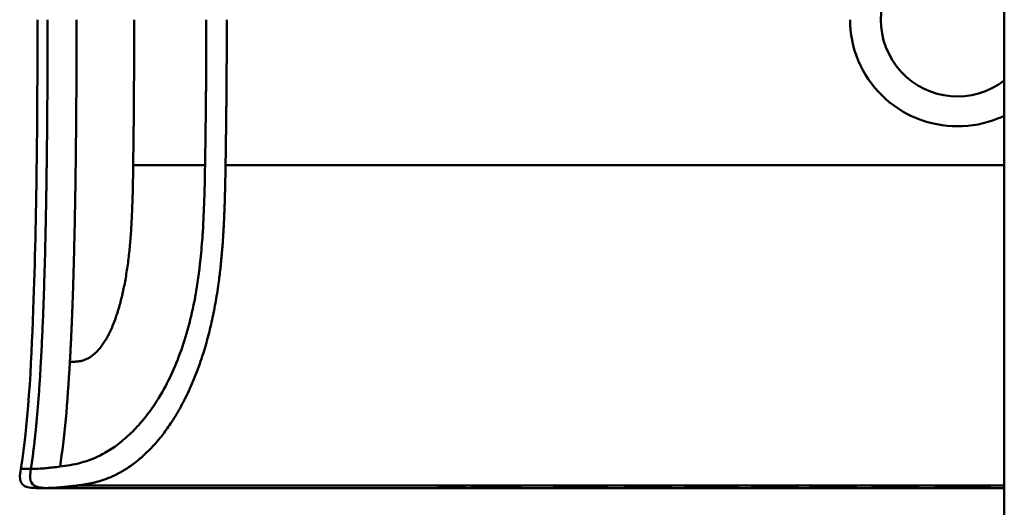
# Model space of a CAD drawing. Header units: millimetres. Extents: x 20 to 833, y 20 to 574.
# Tile 12 of 20: x 385 to 417, y 408 to 423. Entities that reach past the tile are written whole.
import ezdxf

# ---------------------------------------------------------------- set-up
doc = ezdxf.new("R2010")
doc.units = ezdxf.units.MM
doc.header["$LTSCALE"] = 2
doc.layers.add('Sichtbare Kanten(DIN)', color=7, linetype='Continuous', lineweight=50)
doc.layers.add('Sichtbare tangentiale Kanten(DIN)', color=7, linetype='Continuous', lineweight=50)

msp = doc.modelspace()

# ---------------------------------------------------------------- linework, layer by layer
at = {"layer": 'Sichtbare Kanten(DIN)'}
for p, q in [((417.013, 306.029), (417.013, 497.46)), ((386.344, 408.231), (386.345, 408.231)), ((387.296, 408.231), (386.351, 408.231)), ((417.013, 408.309), (387.296, 408.309)), ((387.296, 408.231), (387.296, 408.309)), ((397.523, 408.231), (387.296, 408.231)), ((397.523, 408.231), (417.013, 408.231)), ((398.897, 408.254), (398.899, 408.288)), ((399.739, 408.254), (398.897, 408.254)), ((398.899, 408.288), (399.741, 408.288)), ((399.741, 408.288), (399.739, 408.254)), ((399.739, 408.254), (399.739, 408.288)), ((399.949, 408.248), (399.951, 408.293)), ((401.521, 408.253), (399.949, 408.248)), ((399.951, 408.293), (401.523, 408.288)), ((401.521, 408.253), (401.521, 408.288)), ((401.523, 408.288), (401.521, 408.253)), ((402.586, 408.254), (402.588, 408.287)), ((402.864, 408.254), (402.586, 408.254)), ((402.588, 408.287), (402.865, 408.287)), ((402.864, 408.254), (402.864, 408.287)), ((402.865, 408.269), (402.864, 408.254)), ((402.865, 408.287), (402.865, 408.273)), ((402.865, 408.273), (402.865, 408.287)), ((402.865, 408.269), (402.865, 408.287)), ((402.865, 408.273), (404.013, 408.273)), ((404.012, 408.269), (402.865, 408.269)), ((404.012, 408.269), (404.012, 408.273)), ((404.012, 408.254), (404.012, 408.269)), ((404.29, 408.254), (404.012, 408.254)), ((404.013, 408.273), (404.013, 408.287)), ((404.013, 408.287), (404.291, 408.287)), ((404.29, 408.254), (404.29, 408.287)), ((404.291, 408.287), (404.29, 408.254)), ((404.874, 408.254), (404.876, 408.287)), ((406.366, 408.254), (404.874, 408.254)), ((404.876, 408.287), (406.353, 408.287)), ((405.153, 408.273), (405.153, 408.287)), ((405.153, 408.269), (405.153, 408.287)), ((405.153, 408.258), (405.153, 408.287)), ((405.154, 408.283), (405.153, 408.273)), ((405.153, 408.273), (406.22, 408.273)), ((406.219, 408.269), (405.153, 408.269)), ((405.153, 408.269), (405.153, 408.258)), ((405.153, 408.258), (406.366, 408.258)), ((405.154, 408.283), (405.154, 408.287)), ((406.353, 408.283), (405.154, 408.283)), ((406.22, 408.273), (406.219, 408.269)), ((406.219, 408.269), (406.219, 408.273)), ((406.353, 408.283), (406.353, 408.287)), ((406.353, 408.287), (406.353, 408.283)), ((406.366, 408.254), (406.366, 408.258)), ((406.366, 408.258), (406.366, 408.254)), ((406.773, 408.268), (406.774, 408.287)), ((406.774, 408.287), (407.052, 408.287)), ((407.052, 408.287), (407.051, 408.268)), ((407.051, 408.268), (407.051, 408.287)), ((407.62, 408.258), (407.628, 408.258)), ((408.199, 408.268), (408.2, 408.287)), ((408.2, 408.287), (408.478, 408.287)), ((408.478, 408.287), (408.477, 408.268)), ((409.171, 408.279), (409.171, 408.286)), ((409.289, 408.275), (409.302, 408.275)), ((409.361, 408.283), (409.348, 408.283)), ((409.573, 408.269), (409.573, 408.273)), ((409.719, 408.268), (409.719, 408.273)), ((410.032, 408.266), (410.032, 408.271)), ((410.119, 408.263), (410.119, 408.27)), ((410.119, 408.263), (410.119, 408.263)), ((410.269, 408.281), (410.269, 408.286)), ((410.343, 408.285), (410.269, 408.281)), ((411.047, 408.279), (411.047, 408.286)), ((411.166, 408.275), (411.178, 408.275)), ((411.238, 408.283), (411.225, 408.283)), ((411.45, 408.269), (411.45, 408.273)), ((411.596, 408.268), (411.596, 408.273)), ((411.909, 408.266), (411.909, 408.271)), ((411.996, 408.263), (411.996, 408.27)), ((411.996, 408.263), (411.996, 408.263)), ((412.145, 408.281), (412.145, 408.286)), ((412.219, 408.285), (412.145, 408.281)), ((412.788, 408.254), (412.79, 408.287)), ((414.28, 408.254), (412.788, 408.254)), ((412.79, 408.287), (414.267, 408.287)), ((413.066, 408.258), (413.066, 408.287)), ((413.067, 408.269), (413.066, 408.258)), ((413.066, 408.258), (414.28, 408.258)), ((413.067, 408.283), (413.067, 408.287)), ((413.067, 408.273), (413.067, 408.287)), ((413.067, 408.269), (413.067, 408.287)), ((414.267, 408.283), (413.067, 408.283)), ((413.067, 408.283), (413.067, 408.273)), ((413.067, 408.273), (414.133, 408.273)), ((414.133, 408.269), (413.067, 408.269)), ((414.133, 408.269), (414.133, 408.273)), ((414.133, 408.273), (414.133, 408.269)), ((414.267, 408.287), (414.267, 408.283)), ((414.267, 408.283), (414.267, 408.287)), ((414.28, 408.254), (414.28, 408.258)), ((414.28, 408.258), (414.28, 408.254)), ((414.8, 408.254), (414.802, 408.287)), ((415.081, 408.254), (414.8, 408.254)), ((414.802, 408.287), (415.77, 408.287)), ((415.081, 408.254), (415.081, 408.287)), ((415.082, 408.267), (415.081, 408.254)), ((415.082, 408.271), (415.082, 408.287)), ((415.082, 408.267), (415.082, 408.287)), ((415.083, 408.283), (415.082, 408.271)), ((415.082, 408.271), (415.737, 408.271)), ((415.709, 408.267), (415.082, 408.267)), ((415.083, 408.283), (415.083, 408.287)), ((415.738, 408.283), (415.083, 408.283)), ((415.709, 408.267), (415.709, 408.271)), ((416.265, 408.254), (415.709, 408.267)), ((416.003, 408.268), (416.003, 408.272)), ((416.003, 408.268), (416.585, 408.254)), ((416.178, 408.277), (416.178, 408.285)), ((416.265, 408.254), (416.265, 408.262)), ((416.585, 408.254), (416.265, 408.254))]:
    msp.add_line(p, q, dxfattribs=at)
msp.add_arc((415.513, 423.232), 2.458, 52.4012, 307.5988, dxfattribs=at)
for centre, major_axis, ratio, start_param, end_param in [((410.224, 408.312), (-3.451, -0.044), 0.011103, 6.282408, 7.000747), ((422.24, 408.527), (-15.189, -0.259), 0.004801, 6.282857, 6.55779), ((405.032, 408.312), (-3.445, 0.044), 0.011135, 2.422769, 3.141233), ((409.953, 408.274), (0.782, -0.005), 0.010226, 2.454807, 2.912638), ((409.307, 408.276), (0.106, -0.001), 0.007954, 4.233479, 4.541557), ((411.836, 408.267), (2.616, -0.013), 0.003817, 2.751869, 2.81101), ((408.878, 408.27), (1.242, -0.007), 0.008545, 5.745492, 6.267185), ((411.823, 408.274), (0.775, -0.004), 0.010239, 2.452004, 2.912297), ((411.184, 408.276), (0.106, -0.001), 0.007954, 4.233479, 4.541557), ((413.531, 408.268), (2.436, -0.012), 0.003979, 2.735207, 2.796166), ((410.753, 408.27), (1.243, -0.007), 0.008539, 5.745807, 6.267195), ((415.168, 408.269), (1.01, 0.008), 0.011054, 6.282232, 7.254977), ((415.108, 408.285), (1.327, -0.008), 0.012171, 5.452, 6.282808)]:
    msp.add_ellipse(centre, major_axis=major_axis, ratio=ratio, start_param=start_param, end_param=end_param, dxfattribs=at)
for points, knots in [([(385.501, 408.842), (385.78, 410.634), (385.846, 412.456), (386.015, 417.255), (386.035, 420.244), (386.035, 423.232)], [0, 0, 0, 0, 0.544198, 0.544198, 1.440627, 1.440627, 1.440627, 1.440627]), ([(417.013, 420.158), (416.95, 420.127), (416.887, 420.099), (416.4, 419.901), (415.942, 419.816), (415.513, 419.816), (415.082, 419.816), (414.623, 419.901), (413.777, 420.247), (413.39, 420.508), (412.777, 421.113), (412.511, 421.498), (412.157, 422.341), (412.07, 422.801), (412.07, 423.232), (412.07, 423.232), (412.07, 423.232)], [1.9184747, 1.9184747, 1.9184747, 1.9184747, 1.9380413, 1.9380413, 2.0668318, 2.0668318, 2.0668318, 2.1958916, 2.1958916, 2.3249514, 2.3249514, 2.4542456, 2.4542456, 2.5835399, 2.5835399, 2.5835728, 2.5835728, 2.5835728, 2.5835728]), ([(386.337, 408.231), (386.268, 408.231), (386.199, 408.231), (386.104, 408.231), (386.078, 408.231), (386.044, 408.231), (386.035, 408.231), (386.023, 408.231), (386.021, 408.231), (386.018, 408.231), (386.018, 408.231), (386.017, 408.231), (386.017, 408.231), (386.016, 408.231), (386.016, 408.231), (386.016, 408.231), (386.016, 408.231), (386.015, 408.231), (386.015, 408.231), (386.014, 408.231), (386.014, 408.231), (386.013, 408.231), (386.012, 408.231), (386.011, 408.231), (386.011, 408.231), (386.009, 408.231), (386.008, 408.231), (386.004, 408.231), (386.001, 408.231), (385.988, 408.231), (385.978, 408.231), (385.882, 408.232), (385.795, 408.235), (385.672, 408.268), (385.631, 408.285), (385.579, 408.322), (385.563, 408.337), (385.536, 408.368), (385.524, 408.386), (385.494, 408.443), (385.483, 408.485), (385.465, 408.632), (385.484, 408.738), (385.501, 408.842)], [6.452815, 6.452815, 6.452815, 6.452815, 11.276396, 11.276396, 13.088131, 13.088131, 13.692043, 13.692043, 13.893347, 13.893347, 13.943673, 13.943673, 13.968836, 13.968836, 13.975126, 13.975126, 13.978272, 13.978272, 13.979847, 13.979847, 13.980658, 13.980658, 13.980857, 13.980857, 13.981056, 13.981056, 13.981451, 13.981451, 13.982238, 13.982238, 13.985384, 13.985384, 14.010906, 14.010906, 14.023723, 14.023723, 14.030058, 14.030058, 14.036391, 14.036391, 14.049147, 14.049147, 14.080709, 14.080709, 14.080709, 14.080709]), ([(386.344, 408.231), (386.343, 408.231), (386.342, 408.231), (386.339, 408.231), (386.337, 408.231), (386.334, 408.231), (386.332, 408.231), (386.328, 408.231), (386.326, 408.231), (386.319, 408.231), (386.316, 408.231), (386.311, 408.231), (386.31, 408.231), (386.309, 408.231), (386.309, 408.231), (386.309, 408.231)], [0, 0, 0, 0, 0.000404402, 0.000404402, 0.000854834, 0.000854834, 0.001462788, 0.001462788, 0.002449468, 0.002449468, 0.004271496, 0.004271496, 0.005378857, 0.005378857, 0.005675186, 0.005675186, 0.005675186, 0.005675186]), ([(407.628, 408.258), (407.662, 408.258), (407.697, 408.258), (407.796, 408.258), (407.861, 408.258), (407.972, 408.259), (408.017, 408.26), (408.095, 408.261), (408.125, 408.262), (408.186, 408.264), (408.199, 408.266), (408.199, 408.268)], [-0.09871822, -0.09871822, -0.09871822, -0.09871822, -0.08841169, -0.08841169, -0.06862142, -0.06862142, -0.05132957, -0.05132957, -0.03330955, -0.03330955, 0, 0, 0, 0])]:
    msp.add_open_spline(points, degree=3, knots=knots, dxfattribs=at)
for points in [[(408.889, 408.256), (408.892, 408.257), (408.953, 408.261), (408.953, 408.261)], [(409.418, 408.254), (409.174, 408.254), (408.931, 408.256), (408.889, 408.256)], [(409.173, 408.271), (409.018, 408.272), (408.901, 408.275), (408.904, 408.278)], [(408.904, 408.278), (408.905, 408.279), (408.91, 408.28), (408.913, 408.28)], [(408.913, 408.28), (408.938, 408.283), (409.045, 408.285), (409.253, 408.286)], [(408.953, 408.261), (408.953, 408.261), (409.14, 408.259), (409.35, 408.258)], [(409.192, 408.28), (409.148, 408.279), (409.174, 408.276), (409.258, 408.275)], [(409.573, 408.269), (409.396, 408.269), (409.274, 408.27), (409.173, 408.271)], [(409.253, 408.286), (409.43, 408.287), (409.602, 408.288), (409.844, 408.287)], [(409.302, 408.275), (409.382, 408.274), (409.503, 408.273), (409.684, 408.273)], [(409.35, 408.258), (409.595, 408.257), (409.799, 408.257), (409.944, 408.259)], [(409.926, 408.283), (409.74, 408.284), (409.575, 408.284), (409.416, 408.283)], [(409.614, 408.254), (409.551, 408.254), (409.488, 408.254), (409.418, 408.254)], [(409.719, 408.268), (409.697, 408.268), (409.574, 408.269), (409.573, 408.269)], [(410.107, 408.256), (409.974, 408.254), (409.813, 408.254), (409.614, 408.254)], [(409.684, 408.273), (409.955, 408.272), (410.11, 408.271), (410.234, 408.269)], [(410.032, 408.266), (409.967, 408.267), (409.865, 408.268), (409.719, 408.268)], [(409.844, 408.287), (409.947, 408.287), (410.099, 408.287), (410.227, 408.286)], [(410.269, 408.281), (410.269, 408.281), (410.028, 408.283), (409.926, 408.283)], [(410.119, 408.263), (410.119, 408.264), (410.095, 408.265), (410.032, 408.266)], [(410.386, 408.264), (410.414, 408.261), (410.341, 408.258), (410.107, 408.256)], [(410.227, 408.286), (410.263, 408.286), (410.343, 408.285), (410.343, 408.285)], [(410.234, 408.269), (410.315, 408.268), (410.368, 408.266), (410.386, 408.264)], [(410.766, 408.256), (410.769, 408.257), (410.83, 408.261), (410.83, 408.261)], [(411.295, 408.254), (411.051, 408.254), (410.808, 408.256), (410.766, 408.256)], [(411.05, 408.271), (410.895, 408.272), (410.778, 408.275), (410.781, 408.278)], [(410.781, 408.278), (410.782, 408.279), (410.787, 408.28), (410.79, 408.28)], [(410.79, 408.28), (410.815, 408.283), (410.922, 408.285), (411.13, 408.286)], [(410.83, 408.261), (410.83, 408.261), (411.017, 408.259), (411.227, 408.258)], [(411.068, 408.28), (411.024, 408.279), (411.051, 408.276), (411.135, 408.275)], [(411.45, 408.269), (411.273, 408.269), (411.151, 408.27), (411.05, 408.271)], [(411.13, 408.286), (411.307, 408.287), (411.479, 408.288), (411.721, 408.287)], [(411.178, 408.275), (411.259, 408.274), (411.38, 408.273), (411.56, 408.273)], [(411.227, 408.258), (411.472, 408.257), (411.676, 408.257), (411.821, 408.259)], [(411.803, 408.283), (411.617, 408.284), (411.452, 408.284), (411.293, 408.283)], [(411.491, 408.254), (411.428, 408.254), (411.365, 408.254), (411.295, 408.254)], [(411.596, 408.268), (411.574, 408.268), (411.451, 408.269), (411.45, 408.269)], [(411.984, 408.256), (411.851, 408.254), (411.69, 408.254), (411.491, 408.254)], [(411.56, 408.273), (411.832, 408.272), (411.987, 408.271), (412.111, 408.269)], [(411.909, 408.266), (411.844, 408.267), (411.742, 408.268), (411.596, 408.268)], [(411.721, 408.287), (411.824, 408.287), (411.976, 408.287), (412.104, 408.286)], [(412.145, 408.281), (412.145, 408.281), (411.905, 408.282), (411.803, 408.283)], [(411.996, 408.263), (411.996, 408.264), (411.972, 408.265), (411.909, 408.266)], [(412.263, 408.264), (412.291, 408.261), (412.217, 408.258), (411.984, 408.256)], [(412.104, 408.286), (412.14, 408.286), (412.219, 408.285), (412.219, 408.285)], [(412.111, 408.269), (412.192, 408.268), (412.245, 408.266), (412.263, 408.264)], [(415.737, 408.271), (415.938, 408.271), (416.178, 408.272), (416.178, 408.277)], [(415.77, 408.287), (416.095, 408.287), (416.436, 408.284), (416.436, 408.277)]]:
    msp.add_open_spline(points, degree=3, dxfattribs=at)
at = {"layer": 'Sichtbare tangentiale Kanten(DIN)'}
for p, q in [((391.404, 418.574), (389.102, 418.574)), ((389.102, 418.574), (389.102, 418.565)), ((417.013, 418.574), (392.061, 418.574)), ((385.823, 408.842), (385.824, 408.842)), ((407.051, 408.268), (407.051, 408.287)), ((407.624, 408.254), (407.624, 408.258)), ((408.477, 408.268), (408.477, 408.287)), ((409.173, 408.271), (409.173, 408.278)), ((409.192, 408.28), (409.192, 408.286)), ((409.348, 408.283), (409.348, 408.287)), ((409.361, 408.283), (409.361, 408.287)), ((409.416, 408.283), (409.416, 408.287)), ((409.418, 408.254), (409.418, 408.258)), ((409.614, 408.254), (409.614, 408.258)), ((409.926, 408.283), (409.926, 408.287)), ((410.107, 408.256), (410.107, 408.262)), ((411.05, 408.271), (411.05, 408.278)), ((411.068, 408.28), (411.068, 408.286)), ((411.225, 408.283), (411.225, 408.287)), ((411.238, 408.283), (411.238, 408.287)), ((411.293, 408.283), (411.293, 408.287)), ((411.295, 408.254), (411.295, 408.258)), ((411.491, 408.254), (411.491, 408.258)), ((411.803, 408.283), (411.803, 408.287)), ((411.984, 408.256), (411.984, 408.262)), ((415.738, 408.283), (415.738, 408.287))]:
    msp.add_line(p, q, dxfattribs=at)
msp.add_ellipse((388.826, 423.791), major_axis=(0.016, -10.727), ratio=0.028644, start_param=1.062815, end_param=1.518592, dxfattribs=at)
for points, degree in [([(386.359, 423.231), (386.359, 419.757), (386.322, 416.282), (386.247, 413.132), (386.103, 410.631), (385.824, 408.842)], 5), ([(387.073, 412.266), (387.174, 414.06), (387.235, 416.136), (387.27, 418.429), (387.288, 420.83), (387.288, 423.231)], 5), ([(387.073, 412.266), (386.999, 410.952), (386.899, 409.823), (386.759, 408.918)], 3)]:
    msp.add_open_spline(points, degree=degree, dxfattribs=at)
msp.add_rational_spline([(391.444, 423.231), (391.444, 423.135), (391.444, 423.038), (391.444, 422.942), (391.444, 422.845), (391.444, 422.749), (391.444, 422.652), (391.442, 421.88), (391.437, 421.107), (391.429, 420.334), (391.427, 420.148), (391.424, 419.956), (391.422, 419.755), (391.419, 419.55), (391.416, 419.357), (391.414, 419.173), (391.411, 418.989), (391.408, 418.797), (391.404, 418.595), (391.404, 418.588), (391.404, 418.581), (391.404, 418.574)], [1, 1, 1, 1, 1.00008958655, 1.00008958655, 1, 1, 1, 1, 1.00223380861, 1.00223380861, 1, 1.00382742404, 1.00382742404, 1, 1.00355055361, 1.00355055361, 1, 1, 1, 1], degree=3, knots=[0, 0, 0, 0, 0.0289474, 0.0289474, 0.0289474, 0.0578949, 0.0578949, 0.0578949, 0.2897354, 0.2897354, 0.2897354, 0.347694, 0.347694, 0.347694, 0.4058538, 0.4058538, 0.4058538, 0.4636922, 0.4636922, 0.4636922, 0.4658129, 0.4658129, 0.4658129, 0.4658129], dxfattribs=at)
for points, degree, knots in [([(392.061, 418.574), (392.061, 418.574), (392.063, 418.69), (392.067, 418.922), (392.072, 419.27), (392.078, 419.742), (392.085, 420.32), (392.091, 420.904), (392.095, 421.484), (392.098, 422.068), (392.1, 422.533), (392.1, 422.882), (392.1, 423.115), (392.1, 423.232)], 5, [0, 0, 0, 0, 0, 0, 0.00002, 0.0581515, 0.116283, 0.1744144, 0.2325459, 0.2906774, 0.3488089, 0.4069404, 0.465034, 0.465034, 0.465034, 0.465034, 0.465034, 0.465034]), ([(386.759, 408.918), (386.959, 408.942), (387.19, 408.972), (387.444, 409.043), (387.656, 409.102), (387.886, 409.189), (388.131, 409.321), (388.152, 409.332), (388.173, 409.344), (388.195, 409.356), (388.332, 409.433), (388.475, 409.526), (388.616, 409.632), (388.757, 409.739), (388.898, 409.858), (389.042, 409.999), (389.169, 410.122), (389.298, 410.262), (389.425, 410.416), (389.551, 410.569), (389.673, 410.735), (389.793, 410.915), (389.824, 410.962), (389.856, 411.011), (389.887, 411.061), (390.022, 411.277), (390.151, 411.512), (390.272, 411.762), (390.393, 412.012), (390.506, 412.279), (390.608, 412.557), (390.706, 412.827), (390.795, 413.107), (390.874, 413.402), (390.953, 413.696), (391.023, 414.006), (391.085, 414.338), (391.089, 414.363), (391.094, 414.386), (391.097, 414.407), (391.161, 414.761), (391.216, 415.146), (391.259, 415.558), (391.286, 415.823), (391.307, 416.076), (391.325, 416.345), (391.327, 416.38), (391.33, 416.413), (391.332, 416.445), (391.352, 416.773), (391.367, 417.111), (391.378, 417.462), (391.39, 417.814), (391.395, 418.078), (391.404, 418.574)], 3, [0, 0, 0, 0, 0.230762, 0.230762, 0.230762, 0.423227, 0.423227, 0.423227, 0.439515, 0.439515, 0.439515, 0.543734, 0.543734, 0.543734, 0.647952, 0.647952, 0.647952, 0.739173, 0.739173, 0.739173, 0.830393, 0.830393, 0.830393, 0.854195, 0.854195, 0.854195, 0.956483, 0.956483, 0.956483, 1.058772, 1.058772, 1.058772, 1.157514, 1.157514, 1.157514, 1.256255, 1.256255, 1.256255, 1.263482, 1.263482, 1.263482, 1.383867, 1.383867, 1.383867, 1.461303, 1.461303, 1.461303, 1.471606, 1.471606, 1.471606, 1.578168, 1.578168, 1.578168, 1.684731, 1.684731, 1.684731, 1.684731]), ([(389.102, 418.565), (389.095, 418.041), (389.072, 416.66), (388.968, 415.129), (388.589, 413.321), (387.96, 412.45), (387.52, 412.273), (387.262, 412.282), (387.073, 412.266)], 5, [0, 0, 0, 0, 0, 0, 0.2491944, 0.4991944, 0.7491944, 0.9991944, 0.9991944, 0.9991944, 0.9991944, 0.9991944, 0.9991944]), ([(387.296, 408.309), (387.296, 408.309), (387.41, 408.323), (387.655, 408.356), (388.057, 408.433), (388.662, 408.646), (389.55, 409.266), (390.469, 410.378), (391.288, 412.057), (391.823, 414.161), (391.991, 415.937), (392.037, 417.259), (392.054, 418.131), (392.061, 418.57), (392.061, 418.574)], 5, [0, 0, 0, 0, 0, 0, 0.000234, 0.217926, 0.435619, 0.653311, 0.871004, 1.088696, 1.306388, 1.524081, 1.741773, 1.743874, 1.743874, 1.743874, 1.743874, 1.743874, 1.743874]), ([(385.824, 408.842), (385.826, 408.842), (385.828, 408.842), (385.83, 408.842), (385.857, 408.842), (385.888, 408.842), (385.918, 408.843), (385.996, 408.845), (386.093, 408.85), (386.205, 408.859), (386.214, 408.86), (386.224, 408.861), (386.234, 408.861), (386.264, 408.864), (386.294, 408.866), (386.326, 408.869), (386.452, 408.881), (386.596, 408.897), (386.759, 408.918)], 3, [0, 0, 0, 0, 0.0053162, 0.0053162, 0.0053162, 0.0755048, 0.0755048, 0.0755048, 0.2568405, 0.2568405, 0.2568405, 0.2725259, 0.2725259, 0.2725259, 0.3194664, 0.3194664, 0.3194664, 0.5075707, 0.5075707, 0.5075707, 0.5075707]), ([(385.501, 408.842), (385.501, 408.842), (385.501, 408.842), (385.502, 408.842), (385.502, 408.842), (385.502, 408.842), (385.502, 408.842), (385.504, 408.842), (385.506, 408.842), (385.511, 408.842), (385.516, 408.842), (385.523, 408.842), (385.533, 408.842), (385.543, 408.842), (385.555, 408.842), (385.571, 408.842), (385.576, 408.842), (385.581, 408.842), (385.586, 408.842), (385.599, 408.842), (385.613, 408.842), (385.63, 408.842), (385.653, 408.842), (385.681, 408.842), (385.713, 408.842), (385.745, 408.842), (385.782, 408.842), (385.823, 408.842)], 3, [0.1680898, 0.1680898, 0.1680898, 0.1680898, 0.2201433, 0.2201433, 0.2201433, 0.2290985, 0.2290985, 0.2290985, 0.3299892, 0.3299892, 0.3299892, 0.4391613, 0.4391613, 0.4391613, 0.5480388, 0.5480388, 0.5480388, 0.5800984, 0.5800984, 0.5800984, 0.6576871, 0.6576871, 0.6576871, 0.7681813, 0.7681813, 0.7681813, 0.8792555, 0.8792555, 0.8792555, 0.8792555]), ([(386.337, 408.231), (386.074, 408.231), (385.863, 408.281), (385.812, 408.469), (385.785, 408.57), (385.802, 408.7), (385.823, 408.842)], 3, [0, 0, 0, 0, 0.650419, 0.650419, 0.650419, 1, 1, 1, 1]), ([(386.345, 408.231), (386.367, 408.231), (386.395, 408.232), (386.448, 408.233), (386.477, 408.234), (386.539, 408.237), (386.571, 408.238), (386.64, 408.243), (386.676, 408.245), (386.752, 408.251), (386.792, 408.254), (386.875, 408.262), (386.918, 408.266), (387.009, 408.276), (387.057, 408.281), (387.156, 408.292), (387.207, 408.298), (387.273, 408.306), (387.284, 408.308), (387.296, 408.309)], 3, [0, 0, 0, 0, 0.0622178, 0.0622178, 0.1250937, 0.1250937, 0.1879696, 0.1879696, 0.2508455, 0.2508455, 0.3137214, 0.3137214, 0.3765973, 0.3765973, 0.4394731, 0.4394731, 0.502349, 0.502349, 0.5158954, 0.5158954, 0.5158954, 0.5158954])]:
    msp.add_open_spline(points, degree=degree, knots=knots, dxfattribs=at)

doc.saveas('drawing.dxf')
